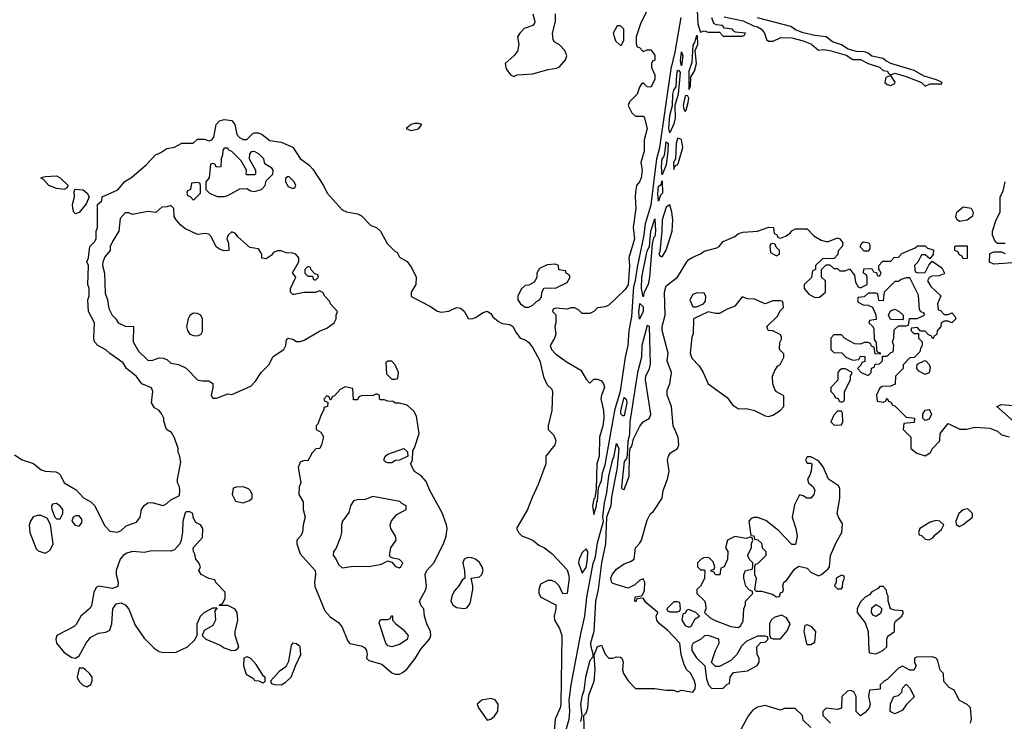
# Model space of a CAD drawing. Header units: inches. Extents: x 2701323 to 2964515, y 494916 to 722124.
# Tile 89 of 256: x 2721797 to 2726965, y 685919 to 689600. Entities that reach past the tile are written whole.
import ezdxf

# ---------------------------------------------------------------- set-up
doc = ezdxf.new("R2010")
doc.units = ezdxf.units.IN
doc.header["$MEASUREMENT"] = 0
doc.layers.add('C7628', color=7, linetype='Continuous')

msp = doc.modelspace()

# ---------------------------------------------------------------- linework, layer by layer
at = {"layer": 'C7628', "color": 2}
for points, elevation in [([(2725110, 689686), (2725056.9, 689583.1), (2725032, 689510), (2725032.7, 689472.7), (2725038, 689458), (2725050, 689454), (2725070, 689434), (2725090, 689442), (2725110, 689442), (2725130, 689414), (2725131.6, 689388.4), (2725118, 689382), (2725114, 689370), (2725114, 689350), (2725130.8, 689310.8), (2725130, 689286), (2725110, 689246), (2725090, 689248), (2725070, 689268), (2725059.6, 689260.4), (2725050, 689246), (2725038, 689210), (2724998, 689170), (2724991.3, 689150), (2725010, 689112), (2725030, 689094), (2725070, 689094), (2725074, 689090), (2725090.4, 689030), (2725075.5, 688970), (2725074.9, 688910), (2725058, 688850), (2725064, 688810), (2725059.1, 688770), (2725050, 688749.2), (2725034, 688730), (2725030.4, 688710), (2725027.3, 688672.7), (2725030.3, 688610), (2725016.5, 688510), (2725023.7, 688450), (2724994.4, 688350), (2724997.6, 688310), (2724990.5, 688209.5), (2724974.9, 688185.1), (2724890, 688102), (2724870, 688093.2), (2724830, 688088), (2724810.9, 688069.1), (2724790, 688058), (2724750, 688058), (2724730, 688078), (2724708.4, 688088.4), (2724690, 688088.7), (2724670, 688082), (2724610, 688086), (2724598, 688082), (2724594, 688070), (2724612, 688052), (2724612, 688010), (2724606, 687990), (2724610.8, 687950), (2724604.7, 687930), (2724580.7, 687890), (2724587.7, 687870), (2724610, 687847.7), (2724670, 687802.8), (2724742, 687762), (2724770, 687714), (2724790, 687694), (2724810, 687714), (2724830, 687714), (2724850, 687704.7), (2724861, 687690), (2724866.8, 687670), (2724850.4, 687630), (2724848.1, 687611.9), (2724862, 687550), (2724863.1, 687510), (2724858.4, 687470), (2724839.5, 687410), (2724838, 687310), (2724826.7, 687270), (2724822, 687138), (2724818, 687102), (2724814, 687086), (2724810, 687086), (2724803, 687050), (2724810, 687004.7), (2724824, 687050), (2724826, 687074), (2724830, 687074), (2724835.5, 687144.5), (2724850, 687182), (2724856.6, 687223.4), (2724870, 687264.7), (2724922.3, 687557.7), (2724950, 687650.8), (2724977.4, 687830), (2724990.7, 687890), (2724996.3, 687970), (2725010, 688042), (2725020.4, 688199.6), (2725030, 688231.3), (2725039, 688301), (2725075, 688470), (2725082.5, 688530), (2725111.1, 688628.9), (2725141.3, 688870), (2725156.8, 688930), (2725217.4, 689342.6), (2725238.3, 689430), (2725268.2, 689611.8)], 6), ([(2724491, 689630), (2724501, 689590), (2724498.8, 689581.2), (2724490.7, 689569.3), (2724445.5, 689554.5), (2724422.8, 689530), (2724410.7, 689510), (2724416.3, 689470), (2724410, 689435.3), (2724390.4, 689409.6), (2724346, 689370), (2724350, 689342), (2724374, 689310), (2724390, 689302), (2724408.7, 689311.3), (2724490, 689316.3), (2724570, 689338.8), (2724614.6, 689345.4), (2724630, 689352), (2724662, 689390), (2724668.7, 689410), (2724658, 689438), (2724630, 689468), (2724603.1, 689483.1), (2724596.4, 689496.4), (2724594, 689530), (2724609, 689590), (2724609, 689630)], 6), ([(2725352.6, 689650), (2725356.8, 689576.8), (2725370, 689534), (2725390, 689542), (2725410, 689534), (2725470, 689534), (2725490, 689514), (2725590, 689514), (2725602, 689518), (2725606, 689530), (2725554.6, 689534.6), (2725542, 689542), (2725538, 689550), (2725496.4, 689556.4), (2725486, 689570), (2725453.2, 689573.2), (2725440.2, 689580.2), (2725429.2, 689610)], 6), ([(2725494.2, 689614.2), (2725594.7, 689594.7), (2725648.1, 689568.1), (2725670, 689562), (2725690.8, 689550), (2725706, 689530), (2725716.9, 689496.9), (2725727.5, 689487.5), (2725752.7, 689487.3), (2725792.7, 689507.3), (2725850, 689504.4), (2725910, 689488.9), (2725952.4, 689472.4), (2725990, 689440.7), (2726016.2, 689443.8), (2726050, 689438.7), (2726134.3, 689414.3), (2726170, 689390.4), (2726210.4, 689390.4), (2726250, 689370.5), (2726310.3, 689350.3), (2726330, 689333), (2726351.3, 689330), (2726358, 689318), (2726370, 689311.3), (2726390, 689318.8), (2726450, 689302), (2726530.5, 689270.5), (2726550, 689251.3), (2726576.6, 689263.4), (2726636.5, 689263.5), (2726639, 689270), (2726610, 689283.7), (2726544, 689304), (2726492.7, 689332.7), (2726369.6, 689369.6), (2726343.8, 689383.8), (2726330, 689397), (2726270, 689409.5), (2726250, 689425.1), (2726231.4, 689431.4), (2726190, 689433.3), (2726145.7, 689445.7), (2726110, 689467.6), (2726063.9, 689483.9), (2726030, 689509.5), (2725970, 689516.9), (2725910, 689531.2), (2725870, 689546), (2725843.8, 689563.8), (2725669.7, 689609.7)], 6), ([(2721770, 687317.3), (2721810, 687290.7), (2721870, 687271), (2721910, 687238.8), (2721930, 687230.8), (2721987.5, 687227.5), (2722000.7, 687220.7), (2722010.5, 687210.5), (2722030.8, 687170), (2722093.8, 687133.8), (2722132.5, 687092.5), (2722170.4, 687070.4), (2722190, 687051), (2722244.1, 686944.1), (2722270, 686916), (2722310, 686911), (2722330, 686921), (2722355.5, 686944.5), (2722410, 686964.7), (2722429.1, 686990.9), (2722437.2, 687030), (2722450, 687051.3), (2722470, 687066), (2722490, 687066.8), (2722550, 687052), (2722570, 687062), (2722590, 687082), (2722635.3, 687104.7), (2722638, 687130), (2722635.3, 687150), (2722626, 687170), (2722626, 687190), (2722642, 687278), (2722636, 687316), (2722629, 687330), (2722628.7, 687350), (2722610, 687406), (2722594.6, 687434.6), (2722568, 687450), (2722554, 687494), (2722553.2, 687510), (2722544, 687530), (2722529.3, 687549.3), (2722504.1, 687564.1), (2722489.4, 687589.4), (2722495.3, 687650), (2722488.9, 687668.9), (2722438, 687690), (2722410, 687728), (2722358, 687770), (2722340.4, 687800.4), (2722270, 687848.7), (2722250, 687868.7), (2722208, 687890), (2722189.4, 687909.4), (2722186, 687930), (2722189, 688010), (2722158, 688070), (2722155.3, 688130), (2722162, 688150), (2722162, 688190), (2722155.3, 688210), (2722158, 688310), (2722148.7, 688330), (2722158, 688350), (2722166, 688410), (2722190, 688434), (2722198, 688450), (2722198, 688490), (2722206, 688510), (2722206, 688630), (2722228, 688650), (2722229.3, 688670.7), (2722312.5, 688707.5), (2722349.5, 688750.5), (2722385.6, 688774.4), (2722461.2, 688838.8), (2722509.4, 688890.6), (2722537.5, 688902.5), (2722570, 688924.7), (2722610, 688932), (2722648.4, 688951.6), (2722707.3, 688952.7), (2722730, 688974), (2722767.3, 688972.7), (2722790, 688964.7), (2722806, 688970), (2722816.4, 688983.6), (2722828, 689050), (2722846, 689070), (2722870, 689076), (2722910.5, 689070.5), (2722926, 689050), (2722936.9, 688996.9), (2722950, 688982), (2722970, 688972), (2722990, 688972), (2723019, 689001), (2723030, 689006), (2723050, 689006), (2723070, 688998), (2723110, 688966), (2723170, 688958), (2723230, 688930.8), (2723270, 688871), (2723317.1, 688837.1), (2723335.2, 688815.2), (2723392, 688730), (2723411.3, 688690), (2723490, 688602), (2723512.7, 688592.7), (2723570, 688581), (2723590.7, 688570.7), (2723641, 688521), (2723670.6, 688510.6), (2723691.3, 688490), (2723726.4, 688426.4), (2723765.4, 688385.4), (2723778, 688378), (2723790, 688354), (2723831.1, 688331.1), (2723856, 688296), (2723878, 688250), (2723876, 688210), (2723852, 688170), (2723852, 688150), (2723862, 688142), (2723950, 688098), (2723990, 688071.3), (2724010, 688066), (2724050, 688071.3), (2724090, 688090.8), (2724110, 688086), (2724130.7, 688070.7), (2724151.6, 688031.6), (2724170, 688031.3), (2724190, 688038), (2724230, 688064.7), (2724250, 688070.8), (2724270, 688058), (2724280.7, 688040.7), (2724310, 688016), (2724330, 688006), (2724370, 688001), (2724384.7, 687990), (2724400.5, 687960.5), (2724424.7, 687930), (2724450, 687921), (2724470, 687906.8), (2724490, 687878.8), (2724526.8, 687810), (2724547.3, 687727.3), (2724565.2, 687685.2), (2724590, 687662), (2724593.4, 687650), (2724590.7, 687549.3), (2724570.8, 687470), (2724571, 687451), (2724599.8, 687419.8), (2724610.6, 687390), (2724606, 687370), (2724558, 687310), (2724558, 687270), (2724518.8, 687161.2), (2724486.2, 687093.8), (2724462.8, 687030), (2724404.7, 686930), (2724414.8, 686910), (2724432.7, 686892.7), (2724490.3, 686870.3), (2724522.6, 686842.6), (2724551, 686830), (2724590, 686798.8), (2724670, 686714.8), (2724678, 686690), (2724680.5, 686670), (2724670, 686589.2), (2724648.7, 686588.7), (2724628, 686630), (2724608.9, 686648.9), (2724590, 686658), (2724570, 686658), (2724530, 686638), (2724522, 686610), (2724522, 686590), (2724532, 686570), (2724611, 686531), (2724611.3, 686510), (2724602, 686470), (2724604.7, 686450), (2724630, 686406), (2724642.4, 686370), (2724637, 686010), (2724633.7, 685990), (2724607.4, 685930), (2724601.7, 685870)], 2), ([(2726970, 688426), (2726930, 688426), (2726916.4, 688436.4), (2726903.7, 688470), (2726903.7, 688490), (2726922.7, 688550), (2726944, 688590), (2726943.7, 688670), (2726959.5, 688700.5), (2726969.6, 688750)], 2), ([(2724762, 685842), (2724758, 685950), (2724770, 685962), (2724779.3, 685990), (2724784.1, 686055.9), (2724812.3, 686130), (2724817, 686190), (2724812.9, 686267.1), (2724830, 686312), (2724850, 686318), (2724870, 686272), (2724890, 686251.3), (2724910, 686251.3), (2724930, 686258), (2724950, 686256), (2724958, 686250), (2724964.7, 686230), (2724961, 686190), (2724966, 686170), (2724990, 686132), (2725030, 686092), (2725130, 686091), (2725190, 686082), (2725230, 686082), (2725250, 686074), (2725270, 686082), (2725330, 686072), (2725342, 686090), (2725344, 686110), (2725339, 686130), (2725319, 686170), (2725299, 686190), (2725284, 686216), (2725269.2, 686270), (2725262, 686330), (2725197.2, 686397.2), (2725155.3, 686430), (2725142, 686450), (2725138, 686470), (2725146, 686490), (2725083.1, 686543.1), (2725070, 686566), (2725038, 686562), (2725030, 686546), (2725026, 686550), (2725027.3, 686572.7), (2725062, 686578), (2725076.4, 686603.6), (2725078, 686650), (2725070, 686666), (2725050, 686658), (2725025.4, 686634.6), (2724990, 686618), (2724910, 686642.7), (2724903.7, 686650), (2724900.7, 686670), (2724908.6, 686691.4), (2724930, 686718), (2724970, 686744.9), (2725003.2, 686756.8), (2725022, 686770), (2725028.7, 686830), (2725050, 686851.3), (2725061.2, 686870), (2725090, 686974), (2725108.7, 687010), (2725122, 687018), (2725168.7, 687090), (2725174, 687130), (2725197.2, 687190), (2725206, 687230), (2725198, 687290), (2725202.7, 687310), (2725212.5, 687327.5), (2725249.3, 687350.7), (2725257.2, 687370), (2725253.2, 687410), (2725227, 687470), (2725219, 687570), (2725195.3, 687630), (2725196.4, 687656.4), (2725208.7, 687690), (2725218, 687750), (2725195.3, 687810), (2725201.2, 687850), (2725169.6, 687970), (2725169.6, 687990), (2725185.2, 688050), (2725180.9, 688170), (2725190, 688204.7), (2725249, 688250), (2725299.3, 688330), (2725310, 688342.8), (2725330, 688354.8), (2725370, 688371), (2725390, 688386), (2725456.5, 688403.5), (2725469.3, 688410.7), (2725490, 688436), (2725550, 688462), (2725570, 688478), (2725594.6, 688485.4), (2725670, 688491.3), (2725730, 688511), (2725754, 688510), (2725758, 688478), (2725770, 688474), (2725778, 688458), (2725790, 688454), (2725816.4, 688463.6), (2725840.4, 688479.6), (2725850, 688492), (2725870, 688502), (2725930, 688502), (2725965.4, 688465.4), (2726003.5, 688443.5), (2726030, 688436), (2726043.1, 688436.9), (2726090, 688456), (2726102, 688450), (2726118, 688430), (2726114, 688410), (2726092.7, 688387.3), (2726091.6, 688368.4), (2726072.7, 688347.3), (2726010, 688346), (2725974, 688310), (2725974, 688290), (2725958, 688282), (2725952.7, 688247.3), (2725914, 688210), (2725914, 688190), (2725939.6, 688159.6), (2725970, 688142), (2725995.3, 688144.7), (2726026, 688170), (2726026, 688230), (2726006, 688250), (2726006, 688290), (2726030, 688314), (2726050, 688314), (2726070, 688294), (2726090, 688294), (2726102, 688282), (2726130, 688282), (2726152.7, 688292.7), (2726179.6, 688259.6), (2726183.6, 688223.6), (2726198, 688198), (2726210, 688194), (2726246, 688210), (2726246, 688250), (2726242, 688262), (2726226, 688270), (2726227.3, 688292.7), (2726270, 688294), (2726278, 688278), (2726294, 688274), (2726298, 688258), (2726310, 688254), (2726318, 688270), (2726310, 688286), (2726306, 688286), (2726306, 688310), (2726327.3, 688332.7), (2726370, 688334), (2726387.3, 688352.7), (2726410, 688354), (2726427.3, 688372.7), (2726496.4, 688403.6), (2726510, 688414), (2726550, 688414), (2726562, 688402), (2726592.7, 688392.7), (2726591.6, 688368.4), (2726574, 688346), (2726550, 688366), (2726530, 688366), (2726511.6, 688328.4), (2726494, 688310), (2726498, 688278), (2726512.7, 688272.7), (2726550, 688274), (2726568.4, 688311.6), (2726586, 688334), (2726638, 688298), (2726652, 688270), (2726650, 688266), (2726623.6, 688256.4), (2726584.7, 688255.3), (2726571.6, 688248.4), (2726562, 688230), (2726579.6, 688199.6), (2726632, 688152), (2726614, 688110), (2726618, 688078), (2726630, 688074), (2726650, 688054), (2726670, 688054), (2726690, 688062), (2726705.4, 688045.4), (2726710.6, 688030), (2726690, 688009.2), (2726670, 688018), (2726650, 688018), (2726634, 688010), (2726632, 687990), (2726612.7, 687967.3), (2726611.6, 687948.4), (2726598, 687942), (2726590, 687926), (2726582, 687942), (2726567.3, 687947.3), (2726550, 687966), (2726526, 687966), (2726510, 687986), (2726478, 687982), (2726474, 687970), (2726490, 687954), (2726514, 687954), (2726514, 687930), (2726534, 687910), (2726534, 687890), (2726524.7, 687875.3), (2726522, 687858), (2726492.7, 687827.3), (2726470, 687826), (2726434, 687790), (2726434, 687770), (2726394, 687730), (2726392.7, 687687.3), (2726370, 687678), (2726323.6, 687676.4), (2726310, 687666), (2726294, 687630), (2726298, 687598), (2726330, 687594), (2726342, 687598), (2726350, 687614), (2726358, 687598), (2726370, 687594), (2726378, 687578), (2726390, 687574), (2726450, 687514), (2726494, 687510), (2726492.7, 687487.3), (2726438, 687482), (2726434, 687450), (2726474, 687410), (2726474, 687350), (2726506.8, 687326.8), (2726550, 687311.3), (2726578, 687330), (2726588.9, 687351.1), (2726626, 687390), (2726628.7, 687430), (2726670, 687482), (2726731.6, 687451.6), (2726768.4, 687451.6), (2726810, 687462), (2726890, 687458), (2726930, 687442), (2726950, 687422), (2726990, 687411.3)], 2), ([(2727010, 688325.2), (2726910, 688318), (2726888, 688328), (2726890, 688374), (2726910, 688382), (2726950, 688382), (2726970, 688374)], 2), ([(2727030, 687478), (2726926, 687570), (2726950, 687582), (2727010, 687576)], 2), ([(2724664, 685870), (2724681.7, 685930), (2724685.4, 685970), (2724681.3, 686030), (2724692.4, 686110), (2724739.8, 686370), (2724762.7, 686470), (2724774, 686570), (2724807.7, 686747.7), (2724818.6, 686781.4), (2724830, 686854.8), (2724860.9, 686970), (2724857, 686990), (2724865.8, 687065.8), (2724879.6, 687120.4), (2724890, 687206), (2724910, 687294.8), (2724916.3, 687303.7), (2724930, 687376), (2724941.6, 687350), (2724932.4, 687250), (2724903.6, 687096.4), (2724899.7, 687050), (2724877.4, 686990), (2724872.7, 686850), (2724850.3, 686750), (2724833.1, 686610), (2724820.2, 686550), (2724810.4, 686389.6), (2724794, 686330), (2724794.8, 686310), (2724805.4, 686274.6), (2724804.7, 686255.3), (2724790, 686238), (2724767.2, 686150), (2724758.8, 686081.2), (2724747.2, 686050), (2724740.4, 686010), (2724747.7, 685950), (2724741.4, 685918.6)], 2), ([(2726788, 685910), (2726793.2, 685930), (2726788, 685990), (2726770, 686008), (2726730, 686028), (2726702, 686082), (2726676.4, 686096.4), (2726647.3, 686127.3), (2726646, 686170), (2726628.4, 686188.4), (2726616.4, 686236.4), (2726608.4, 686248.4), (2726590, 686258), (2726503.6, 686256.4), (2726494, 686250), (2726494, 686230), (2726502, 686210), (2726490, 686188), (2726468.4, 686188.4), (2726430, 686208), (2726410, 686198), (2726350, 686138), (2726334, 686130), (2726314, 686110), (2726312.7, 686087.3), (2726258, 686082), (2726252, 686050), (2726261, 686010), (2726256, 685990), (2726234.4, 685965.6), (2726210, 685948), (2726188, 685970), (2726188, 686050), (2726174.6, 686074.6), (2726160.4, 686080.4), (2726142, 686078), (2726112, 686050), (2726110, 685988), (2726090, 685982), (2726030, 685988), (2726012, 685970), (2726012, 685950), (2726052, 685910)], 2), ([(2725950, 685886), (2725910, 685926), (2725906, 685950), (2725867.3, 685987.3), (2725810, 685986), (2725790, 685978), (2725710, 686002), (2725670, 685994), (2725643.5, 685976.5), (2725622, 685950), (2725576, 685864)], 2)]:
    msp.add_lwpolyline(points, dxfattribs=dict(at, elevation=elevation))
for points, elevation in [([(2724950, 689568), (2724932.7, 689567.3), (2724912, 689530), (2724924.7, 689490), (2724950, 689464.7), (2724958, 689470), (2724967.3, 689492.7), (2724968, 689550)], 6), ([(2725355.3, 689515.3), (2725350, 689515.3), (2725339.8, 689480.2), (2725330, 689466), (2725324.4, 689375.6), (2725309.1, 689330), (2725310, 689234), (2725318, 689250), (2725320.4, 689299.6), (2725339, 689330), (2725348.7, 689370), (2725342, 689438), (2725357.2, 689470)], 6), ([(2725270, 689358), (2725264.9, 689384.9), (2725270, 689431.3), (2725277.1, 689410)], 2), ([(2725210, 689006), (2725203.5, 689030), (2725210, 689098), (2725223.1, 689150), (2725225.8, 689210), (2725230, 689230.6), (2725242.4, 689250), (2725245.8, 689310), (2725250, 689334), (2725254.8, 689334.8), (2725263.6, 689323.6), (2725253.5, 689210), (2725236.1, 689150), (2725236.7, 689083.3), (2725230, 689053.2)], 2), ([(2726370, 689308), (2726344, 689296), (2726338.8, 689270), (2726350, 689260.7), (2726370, 689254.8), (2726390, 689266), (2726392.1, 689272.1)], 6), ([(2725302, 689202), (2725290, 689201.2), (2725279.5, 689150), (2725283, 689130), (2725290, 689118.8), (2725295.3, 689124.7), (2725305.6, 689165.6), (2725308.9, 689188.9)], 6), ([(2723890, 689056), (2723870, 689055.1), (2723852, 689050), (2723826, 689030), (2723850, 689018), (2723890, 689026.8), (2723908, 689050)], 6), ([(2725170, 688786), (2725166.3, 688826.3), (2725169.8, 688869.8), (2725178.6, 688881.4), (2725182.6, 688897.4), (2725190, 688958.8), (2725201, 688950), (2725199.5, 688910), (2725190, 688838)], 2), ([(2725250, 688977), (2725242.4, 688950), (2725238.8, 688870), (2725229.1, 688850), (2725230, 688814), (2725234, 688826), (2725243.1, 688836.9), (2725250, 688838), (2725255.1, 688850), (2725278.4, 688930), (2725271.2, 688971.2), (2725256.6, 688976.6)], 6), ([(2722890, 688926), (2722870, 688926), (2722863.6, 688916.4), (2722862, 688890), (2722854, 688870), (2722852.7, 688827.3), (2722830, 688826), (2722822, 688842), (2722810, 688846), (2722798, 688842), (2722792, 688770), (2722774, 688750), (2722774, 688710), (2722794, 688690), (2722832.7, 688672.7), (2722870, 688672), (2722890, 688678), (2722952.7, 688712.7), (2722990, 688714), (2723010, 688702), (2723030, 688698), (2723066, 688710), (2723086, 688730), (2723090, 688754), (2723126, 688790), (2723128, 688810), (2723120.4, 688820.4), (2723084, 688844), (2723078, 688870), (2723054.6, 688894.6), (2723030, 688908), (2723012.7, 688907.3), (2723003.6, 688896.4), (2723002, 688870), (2723034, 688810), (2723034, 688790), (2723030, 688786), (2722990, 688786), (2722986, 688790), (2722988, 688810), (2722960.4, 688860.4), (2722910, 688908), (2722895.3, 688915.3)], 2), ([(2722030, 688709), (2721990, 688714), (2721949.5, 688729.5), (2721922, 688762), (2721910, 688768.7), (2721910, 688772), (2721930, 688778), (2721990, 688781), (2722010, 688771), (2722051.3, 688730), (2722043.6, 688716.4)], 2), ([(2723210, 688778), (2723203.6, 688776.4), (2723192.7, 688767.3), (2723192, 688750), (2723205.4, 688725.4), (2723230, 688714), (2723242, 688718), (2723246, 688730), (2723238, 688750)], 2), ([(2725150, 688648.7), (2725145.8, 688685.8), (2725150, 688726.8), (2725163.7, 688736.3), (2725170, 688754), (2725170.2, 688690), (2725161.1, 688678.9)], 2), ([(2722090, 688582), (2722082, 688590), (2722075.3, 688610), (2722074, 688630), (2722084, 688670), (2722083.1, 688696.9), (2722086, 688710), (2722089, 688711), (2722130, 688706.8), (2722151, 688690), (2722161, 688670), (2722145.4, 688634.6), (2722110, 688588)], 2), ([(2722730, 688746), (2722698, 688742), (2722694, 688710), (2722678, 688702), (2722674, 688690), (2722678, 688678), (2722692.7, 688672.7), (2722710, 688654), (2722746, 688690), (2722746, 688730), (2722742, 688742)], 2), ([(2722590, 688626), (2722570, 688618), (2722543.6, 688616.4), (2722511.1, 688588.9), (2722470, 688594), (2722390, 688578), (2722370, 688586), (2722350, 688586), (2722323.6, 688556.4), (2722318, 688490), (2722283.6, 688436.4), (2722272, 688410), (2722271.3, 688390), (2722243.6, 688356.4), (2722232.7, 688327.3), (2722232, 688310), (2722242, 688270), (2722245.4, 688165.4), (2722258, 688130), (2722265.4, 688085.4), (2722282, 688050), (2722302, 688030), (2722314, 688010), (2722350, 687992), (2722394, 687990), (2722392, 687910), (2722421, 687861), (2722470, 687814), (2722490, 687812), (2722530, 687826), (2722550, 687824.7), (2722570, 687818), (2722590, 687798), (2722630, 687791.3), (2722670, 687772), (2722731.1, 687711.1), (2722754.6, 687705.4), (2722790, 687704.7), (2722810, 687692), (2722811, 687669), (2722802, 687630), (2722810, 687614), (2722830, 687614), (2722850, 687622), (2722890, 687638), (2722910, 687634), (2723010, 687678), (2723035.5, 687704.5), (2723064, 687750), (2723104, 687790), (2723126.8, 687833.2), (2723184, 687870), (2723194, 687890), (2723198, 687922), (2723206, 687930), (2723230, 687924.7), (2723250, 687911.3), (2723270, 687911.3), (2723290, 687918), (2723370, 687966.8), (2723410, 687981), (2723448, 688010), (2723458, 688030), (2723458, 688050), (2723466, 688070), (2723429, 688109), (2723423.1, 688123.1), (2723398, 688150), (2723388.4, 688168.4), (2723370, 688178), (2723350, 688168), (2723290, 688168.7), (2723238, 688158), (2723230, 688158), (2723218, 688170), (2723218, 688190), (2723246, 688250), (2723228.4, 688271.6), (2723262, 688330), (2723262, 688350), (2723246, 688370), (2723230, 688375.3), (2723196.4, 688376.4), (2723170, 688388), (2723150, 688388), (2723130, 688378), (2723116.9, 688363.1), (2723090, 688346), (2723068.4, 688348.4), (2723068, 688370), (2723050, 688398), (2723004.7, 688404.7), (2722941.2, 688461.2), (2722930, 688478), (2722910, 688488), (2722892, 688470), (2722884.7, 688450), (2722892.7, 688427.3), (2722894, 688390), (2722870, 688388), (2722850, 688395.3), (2722829.1, 688409.1), (2722802, 688462), (2722790, 688475.3), (2722770, 688479), (2722730, 688474), (2722664.7, 688504.7), (2722642, 688522), (2722618, 688550), (2722608.4, 688568.4), (2722606, 688610)], 2), ([(2725210, 688628.7), (2725190, 688617.2), (2725168.6, 688550), (2725168.4, 688490), (2725157.1, 688382.9), (2725151.3, 688370), (2725159.6, 688359.6), (2725170, 688356), (2725190, 688391.3), (2725222, 688490), (2725224.5, 688550), (2725220.9, 688590)], 6), ([(2726730, 688542), (2726718, 688550), (2726710, 688566), (2726715.3, 688590), (2726750, 688618), (2726791.3, 688611.3), (2726802, 688590), (2726798, 688570), (2726770, 688548)], 2), ([(2725070, 688146), (2725060.4, 688190), (2725063.4, 688250), (2725090, 688386.8), (2725102.4, 688410), (2725110, 688491.3), (2725130, 688556), (2725133.5, 688490), (2725130, 688462), (2725124, 688456), (2725116.5, 688423.5), (2725103.2, 688250), (2725095.5, 688210), (2725075.3, 688170)], 2), ([(2725750, 688426), (2725738, 688422), (2725734, 688410), (2725738, 688378), (2725770, 688362), (2725786, 688370), (2725786, 688390), (2725767.3, 688407.3), (2725762, 688422)], 2), ([(2726230, 688386), (2726208.4, 688408.4), (2726218, 688430), (2726225.2, 688434.8), (2726254, 688430), (2726259.6, 688419.6), (2726259.6, 688400.4), (2726250, 688386)], 2), ([(2726750, 688346), (2726742, 688362), (2726730, 688366), (2726722, 688382), (2726706, 688390), (2726706, 688410), (2726710, 688414), (2726770, 688414), (2726770, 688348)], 2), ([(2723310, 688306), (2723294, 688290), (2723294, 688270), (2723310, 688254), (2723334, 688254), (2723338, 688238), (2723350, 688234), (2723366, 688250), (2723362, 688262), (2723346, 688266), (2723327.3, 688287.3), (2723322, 688302)], 2), ([(2724610, 688318), (2724565.4, 688314.6), (2724525.4, 688294.6), (2724512, 688270), (2724511.6, 688248.4), (2724496.9, 688223.1), (2724470, 688208), (2724450, 688206), (2724430, 688186), (2724412, 688150), (2724412, 688130), (2724426, 688110), (2724450, 688091.3), (2724470, 688091.3), (2724490, 688102), (2724510, 688122), (2724526, 688130), (2724536.4, 688143.6), (2724538, 688170), (2724550, 688194), (2724610, 688192), (2724670, 688222), (2724686, 688250), (2724682, 688262), (2724666, 688270), (2724662, 688282), (2724627.3, 688287.3), (2724626, 688310)], 6), ([(2726470, 688246), (2726450, 688246), (2726423.6, 688236.4), (2726410, 688226), (2726390, 688226), (2726334, 688170), (2726330, 688126), (2726307.3, 688127.3), (2726302, 688162), (2726290, 688166), (2726250, 688166), (2726230, 688146), (2726198, 688142), (2726194, 688130), (2726198, 688118), (2726223.6, 688103.6), (2726250, 688102), (2726272.7, 688092.7), (2726291.6, 688051.6), (2726292.7, 688027.3), (2726258, 688022), (2726254, 688010), (2726272.7, 687992.7), (2726279.6, 687979.6), (2726282, 687922), (2726292.7, 687907.3), (2726294, 687870), (2726298, 687858), (2726312.7, 687852.7), (2726314, 687846), (2726287.3, 687847.3), (2726282, 687882), (2726267.3, 687887.3), (2726262, 687902), (2726250, 687906), (2726230, 687906), (2726210, 687898), (2726180.4, 687900.4), (2726128.4, 687928.4), (2726110, 687946), (2726070, 687946), (2726054, 687930), (2726054, 687870), (2726070, 687854), (2726111.6, 687851.6), (2726134, 687830), (2726170, 687814), (2726202, 687818), (2726210, 687834), (2726232.7, 687832.7), (2726232.7, 687807.3), (2726218, 687802), (2726212.7, 687787.3), (2726194, 687770), (2726214, 687750), (2726250, 687734), (2726266, 687750), (2726267.3, 687772.7), (2726282, 687778), (2726287.3, 687792.7), (2726310, 687794), (2726326, 687810), (2726326, 687834), (2726350, 687834), (2726370, 687854), (2726382, 687858), (2726386, 687890), (2726378, 687910), (2726386, 687930), (2726387.3, 687972.7), (2726410, 687994), (2726450, 687994), (2726462, 687998), (2726468, 688032), (2726507.3, 688032.7), (2726546, 688050), (2726542, 688062), (2726527.3, 688067.3), (2726520.4, 688080.4), (2726514.6, 688154.6)], 2), ([(2725352.7, 688167.3), (2725330, 688158), (2725314, 688130), (2725330, 688094), (2725350, 688094), (2725370, 688102), (2725386, 688110), (2725396.4, 688123.6), (2725398, 688150), (2725390, 688166)], 2), ([(2725590, 688146), (2725550, 688098), (2725510, 688082), (2725470, 688058), (2725450, 688058), (2725410, 688068), (2725334, 688030), (2725332.7, 687952.7), (2725324.7, 687935.3), (2725316, 687850), (2725324.5, 687824.5), (2725363.5, 687783.5), (2725384.7, 687750), (2725411, 687690), (2725510, 687618.8), (2725539.1, 687579.1), (2725570, 687558), (2725610, 687561), (2725654, 687550), (2725710, 687521), (2725730, 687518), (2725750, 687524.7), (2725788, 687550), (2725808.4, 687571.6), (2725807.3, 687627.3), (2725770, 687648), (2725760.2, 687660.2), (2725749.4, 687689.4), (2725749, 687730), (2725760.2, 687759.8), (2725776.4, 687783.6), (2725788.4, 687791.6), (2725808, 687830), (2725807.3, 687847.3), (2725786, 687870), (2725787.3, 687907.3), (2725796.4, 687923.6), (2725796.4, 687936.4), (2725788.4, 687948.4), (2725750, 687968), (2725726, 687970), (2725718, 687990), (2725774.6, 688045.4), (2725790, 688074), (2725806, 688090), (2725802, 688122), (2725790, 688126), (2725750, 688126), (2725710, 688108.7), (2725654.6, 688134.6), (2725616.4, 688136.4)], 2), ([(2725050, 688028.7), (2725046.3, 688066.3), (2725052, 688112), (2725070, 688094), (2725070.2, 688070)], 2), ([(2726430, 688026), (2726367.3, 688027.3), (2726358, 688050), (2726367.3, 688072.7), (2726390, 688082), (2726414, 688070), (2726434, 688050), (2726434, 688030)], 2), ([(2722710, 688061.2), (2722690, 688048.7), (2722680.7, 688030), (2722673.4, 687990), (2722677.3, 687970), (2722690, 687951), (2722710, 687942.8), (2722730, 687941), (2722749.1, 687950.9), (2722756, 687964), (2722757.2, 688030), (2722748, 688050), (2722730, 688059)], 6), ([(2725090, 687996), (2725062.3, 687890), (2725060.2, 687830), (2725039, 687750), (2724998.9, 687490), (2724997.1, 687422.9), (2724988.9, 687388.9), (2724984.9, 687315.1), (2724981.4, 687298.6), (2724970, 687282), (2724956, 687150), (2724958, 687138), (2724970, 687136), (2724996.2, 687203.8), (2724998, 687322), (2725002, 687350), (2725010, 687362), (2725018.9, 687401.1), (2725051.9, 687468.1), (2725070, 687490.8), (2725102, 687510), (2725109, 687530), (2725081.6, 687710), (2725082.9, 687730), (2725102, 687770), (2725107.2, 687792.8), (2725102, 687990)], 6), ([(2723750, 687808), (2723730, 687808), (2723718, 687802), (2723722, 687742), (2723750, 687714), (2723770, 687714), (2723782, 687718), (2723786, 687750), (2723768, 687790)], 2), ([(2726130, 687768), (2726110, 687768), (2726099.6, 687760.4), (2726092, 687750), (2726091.6, 687708.4), (2726054, 687670), (2726054, 687650), (2726072.7, 687632.7), (2726078, 687618), (2726092.7, 687612.7), (2726098, 687598), (2726110, 687594), (2726122, 687598), (2726126, 687610), (2726126, 687650), (2726158, 687710), (2726158, 687730), (2726166, 687750)], 2), ([(2726550, 687738), (2726516.4, 687756.4), (2726506, 687770), (2726507.3, 687792.7), (2726548.4, 687811.6), (2726554, 687810), (2726571.6, 687791.6), (2726576, 687776), (2726570, 687748)], 2), ([(2723505.4, 687674.6), (2723479.6, 687660.4), (2723450, 687626), (2723438, 687622), (2723430, 687606), (2723426, 687606), (2723422, 687622), (2723410, 687626), (2723394, 687610), (2723398, 687598), (2723414, 687594), (2723412, 687570), (2723394, 687566), (2723394, 687554), (2723376.9, 687523.1), (2723362, 687478), (2723354, 687470), (2723354, 687450), (2723376.9, 687436.9), (2723391.1, 687411.1), (2723382, 687370), (2723372, 687350), (2723352, 687348), (2723331.6, 687328.4), (2723310, 687286), (2723290, 687288), (2723270, 687278), (2723258, 687250), (2723272, 687170), (2723264.7, 687150), (2723262, 687110), (2723284.7, 687070), (2723284.7, 687030), (2723296, 686990), (2723284.7, 686950), (2723281, 686910), (2723271.3, 686890), (2723251.3, 686870), (2723251, 686850), (2723270, 686798), (2723347.3, 686710), (2723350.4, 686690), (2723343.8, 686650), (2723346.2, 686626.2), (2723398.4, 686498.4), (2723427.2, 686467.2), (2723470, 686438), (2723490, 686413.4), (2723519.3, 686339.3), (2723530, 686327.3), (2723590, 686314.8), (2723606.8, 686306.8), (2723618, 686290), (2723621, 686270), (2723618, 686250), (2723630, 686238), (2723698.4, 686218.4), (2723750, 686173.4), (2723770, 686166.8), (2723790, 686167.3), (2723810, 686176.3), (2723830, 686194), (2723872, 686248), (2723902.5, 686297.5), (2723948.7, 686350), (2723955.3, 686370), (2723954, 686390), (2723933.2, 686430), (2723922, 686470), (2723918, 686510), (2723904.7, 686524.7), (2723895.3, 686550), (2723929.5, 686610.5), (2723932.7, 686630), (2723925.2, 686690), (2723934, 686710), (2723970, 686751), (2724020.9, 686850), (2724036, 686890), (2724040.9, 686930), (2724038, 686950), (2724013.8, 687013.8), (2723949.3, 687130), (2723930, 687178), (2723905.2, 687205.2), (2723868.7, 687230), (2723848, 687270), (2723858, 687290), (2723860.4, 687339.6), (2723870, 687354), (2723893.2, 687430), (2723879.3, 687519.3), (2723865.6, 687545.6), (2723830, 687578), (2723790, 687588), (2723770, 687588), (2723756.4, 687596.4), (2723730, 687598), (2723710, 687606), (2723690, 687606), (2723686, 687610), (2723686, 687630), (2723670, 687638), (2723652, 687628), (2723590, 687626), (2723578, 687622), (2723570, 687606), (2723550, 687606), (2723546, 687666)], 2), ([(2724970, 687522), (2724962.5, 687522.5), (2724952.3, 687532.3), (2724951.6, 687550), (2724970, 687618), (2724980.7, 687610), (2724984.2, 687590)], 2), ([(2726110, 687546), (2726090, 687546), (2726070, 687526), (2726054, 687490), (2726072.7, 687472.7), (2726110, 687474), (2726118, 687490), (2726116.4, 687536.4)], 2), ([(2726550, 687498), (2726538, 687510), (2726538, 687530), (2726549.2, 687550.8), (2726570, 687554.8), (2726574.8, 687550), (2726582.8, 687530), (2726570, 687505.2)], 2), ([(2723730, 687275.3), (2723718, 687278), (2723708.7, 687290), (2723715.3, 687310), (2723730, 687321), (2723814, 687350), (2723832.7, 687332.7), (2723834, 687310), (2723790, 687288.7), (2723770, 687288), (2723750, 687275.3)], 2), ([(2725950, 687306), (2725930, 687306), (2725922, 687290), (2725930, 687274), (2725950, 687274), (2725954, 687270), (2725952, 687232), (2725944.7, 687210), (2725931.3, 687190), (2725938, 687170), (2725962, 687150), (2725971, 687130), (2725966, 687110), (2725950, 687089.3), (2725929.4, 687089.4), (2725910, 687102), (2725890, 687108), (2725864.5, 687055.5), (2725851.3, 686990), (2725871.3, 686930), (2725878, 686890), (2725870, 686846), (2725850, 686846), (2725780.4, 686920.4), (2725712.9, 686972.9), (2725670, 686989), (2725651.1, 686988.9), (2725636.9, 686983.1), (2725624.7, 686970), (2725634, 686894), (2725650, 686892), (2725654, 686874), (2725671.6, 686871.6), (2725690, 686854), (2725694, 686830), (2725714, 686810), (2725714, 686790), (2725670, 686746), (2725658, 686742), (2725654, 686730), (2725654, 686690), (2725662, 686670), (2725654, 686610), (2725662, 686602), (2725690, 686602), (2725746.4, 686586.4), (2725770, 686572), (2725786, 686574), (2725790, 686594), (2725802, 686598), (2725806, 686610), (2725802, 686630), (2725808.7, 686650), (2725822, 686658), (2725863.1, 686716.9), (2725887.3, 686732.7), (2725930, 686722), (2725950, 686702), (2725990, 686682), (2726006, 686690), (2726040.4, 686719.6), (2726048, 686730), (2726053.2, 686790), (2726082.7, 686857.3), (2726113.2, 686910), (2726116, 686956), (2726095.3, 686990), (2726088.7, 687010), (2726101.2, 687090), (2726102, 687142), (2726095.3, 687155.3), (2726042, 687190), (2726013.6, 687253.6), (2725990, 687286)], 2), ([(2722970, 687148.7), (2722932.7, 687147.3), (2722918, 687142), (2722912, 687110), (2722930, 687074), (2722970, 687066), (2723003.1, 687076.9), (2723018, 687090), (2723018, 687110), (2723008.9, 687128.9), (2722998, 687138)], 2), ([(2723650, 687098.7), (2723610, 687083.6), (2723570, 687081.6), (2723550, 687075.1), (2723534, 687050), (2723524.5, 687015.5), (2723491, 686970), (2723486, 686950), (2723486, 686910), (2723478.8, 686881.2), (2723456, 686824), (2723444.7, 686810), (2723442, 686790), (2723455.3, 686775.3), (2723470, 686742), (2723490, 686724.7), (2723550, 686734), (2723630, 686730.7), (2723695.5, 686744.5), (2723730, 686762), (2723750, 686754), (2723770, 686732), (2723790, 686724.7), (2723798, 686730), (2723808, 686750), (2723790, 686768), (2723755.3, 686775.3), (2723742, 686782), (2723738, 686790), (2723745.2, 686830), (2723773.2, 686870), (2723769.2, 686890), (2723745.2, 686930), (2723742, 686950), (2723748.4, 686971.6), (2723776.4, 687003.6), (2723826, 687030), (2723826, 687050), (2723802, 687062), (2723792.7, 687072.7)], 6), ([(2721990, 687062), (2721970, 687058), (2721964.7, 687050), (2721966, 687030), (2721982, 686990), (2721990, 686982), (2722010, 686982), (2722024, 687010), (2722024, 687030), (2722010, 687048.7)], 2), ([(2721890, 686999.5), (2721868.4, 686991.6), (2721853, 686970), (2721847.5, 686947.5), (2721850.4, 686910), (2721883.4, 686823.4), (2721893.4, 686813.4), (2721930, 686801), (2721950, 686811), (2721958.9, 686821.1), (2721972.3, 686850), (2721959, 686950), (2721942.7, 686982.7), (2721910, 686999.3)], 2), ([(2722690, 687018), (2722670, 687018), (2722666.4, 687013.6), (2722654, 686970), (2722651.6, 686911.6), (2722644.7, 686870), (2722638, 686850), (2722610, 686819), (2722590, 686812.7), (2722490, 686814), (2722450, 686804), (2722390, 686809.4), (2722359, 686801), (2722340.7, 686790), (2722323.8, 686770), (2722304, 686710), (2722302.8, 686690), (2722313.4, 686650), (2722313, 686627), (2722284.5, 686615.5), (2722210, 686629), (2722198.8, 686621.2), (2722185.5, 686594.5), (2722173.4, 686526.6), (2722167.1, 686512.9), (2722118.8, 686470), (2722093, 686427), (2722082.5, 686417.5), (2721991.3, 686370), (2721986, 686350), (2721990.7, 686330), (2722030, 686280.7), (2722070, 686254), (2722090, 686251), (2722110, 686262), (2722147.5, 686332.5), (2722170, 686361), (2722210, 686381), (2722250, 686386.8), (2722270, 686398), (2722281.2, 686430), (2722286.6, 686510), (2722304.2, 686535.8), (2722330, 686540.5), (2722350.4, 686530.4), (2722370, 686506.8), (2722403.1, 686423.1), (2722450, 686356), (2722503.6, 686303.6), (2722530, 686285.5), (2722550, 686280.5), (2722618, 686282), (2722678, 686310), (2722714.6, 686345.4), (2722728, 686370), (2722729, 686431), (2722746, 686470), (2722766, 686490), (2722810, 686514), (2722834, 686514), (2722822, 686498), (2722824.7, 686450), (2722810, 686422), (2722764.7, 686395.3), (2722754, 686370), (2722774, 686350), (2722850, 686318), (2722870, 686304.7), (2722910, 686291.3), (2722930, 686292), (2722940.4, 686299.6), (2722948, 686310), (2722928, 686370), (2722928, 686390), (2722942, 686450), (2722938, 686490), (2722928.4, 686508.4), (2722890, 686526), (2722846, 686526), (2722846, 686530), (2722862, 686538), (2722876.4, 686563.6), (2722876.4, 686596.4), (2722827.3, 686647.3), (2722822, 686662), (2722790, 686668), (2722750, 686688.7), (2722738, 686710), (2722746, 686730), (2722738, 686750), (2722722, 686770), (2722716.4, 686796.4), (2722708.7, 686810), (2722708, 686830), (2722756.4, 686883.6), (2722758, 686930), (2722746, 686950), (2722722, 686962), (2722708, 686988), (2722706, 687010)], 2), ([(2722110, 686997.2), (2722090, 686997.2), (2722078, 686990), (2722071, 686970), (2722088.3, 686948.3), (2722110, 686942.8), (2722122, 686958), (2722125.2, 686970), (2722122, 686982)], 2), ([(2726770, 687033.2), (2726750, 687029), (2726726, 687010), (2726711.3, 686970), (2726712, 686952), (2726730, 686942), (2726750, 686951.3), (2726798, 686990), (2726798, 687010), (2726778, 687030)], 2), ([(2726607.1, 686972.9), (2726575.3, 686964.7), (2726522, 686930), (2726514, 686910), (2726518, 686898), (2726530, 686894), (2726550, 686874), (2726570, 686872), (2726590, 686882), (2726602, 686898), (2726634.6, 686925.4), (2726648, 686950), (2726626, 686970)], 2), ([(2725550, 686888.7), (2725512, 686870), (2725502, 686830), (2725514, 686810), (2725512, 686770), (2725494, 686730), (2725478, 686722), (2725471.6, 686688.4), (2725448.4, 686688.4), (2725442, 686702), (2725427.3, 686707.3), (2725427.3, 686712.7), (2725442, 686718), (2725446, 686730), (2725436.4, 686756.4), (2725416.4, 686776.4), (2725390, 686778), (2725374, 686770), (2725354, 686750), (2725354, 686730), (2725370, 686714), (2725390, 686714), (2725394, 686710), (2725391.6, 686668.4), (2725371.3, 686628.7), (2725352, 686610), (2725352, 686590), (2725391, 686551), (2725396, 686536), (2725398, 686510), (2725392, 686490), (2725421.4, 686461.4), (2725447.5, 686447.5), (2725530, 686416), (2725570, 686412), (2725580.4, 686419.6), (2725594.6, 686445.4), (2725598, 686510), (2725606, 686530), (2725606, 686550), (2725646, 686590), (2725642, 686602), (2725627.3, 686607.3), (2725608.4, 686628.4), (2725598, 686670), (2725598, 686690), (2725606, 686710), (2725642, 686718), (2725646, 686730), (2725646, 686750), (2725630, 686766), (2725618, 686790), (2725638, 686830), (2725638, 686850), (2725646, 686870), (2725642, 686882), (2725630, 686886), (2725610, 686878)], 2), ([(2724770, 686824), (2724750, 686805.2), (2724733, 686770), (2724730.5, 686750), (2724750, 686696), (2724770, 686726), (2724778, 686770), (2724779.3, 686810)], 6), ([(2724150, 686779), (2724130.8, 686769.2), (2724122.8, 686750), (2724132, 686708), (2724134, 686670), (2724119.6, 686660.4), (2724102, 686630), (2724077.3, 686602.7), (2724064.5, 686575.5), (2724060.7, 686550), (2724070.8, 686530), (2724090, 686516.3), (2724129.3, 686510.7), (2724144.7, 686515.3), (2724150, 686522), (2724162, 686538), (2724175.3, 686610), (2724175.3, 686630), (2724166, 686670), (2724210, 686678), (2724222, 686690), (2724229, 686710), (2724225.2, 686730), (2724210, 686753.2), (2724190, 686769.2), (2724170, 686777.2)], 2), ([(2726110, 686686), (2726082, 686670), (2726082, 686650), (2726074, 686630), (2726090, 686614), (2726110, 686614), (2726116.4, 686623.6), (2726118, 686650), (2726126, 686670), (2726122, 686682)], 2), ([(2726330, 686626), (2726310, 686626), (2726303.6, 686616.4), (2726270, 686598), (2726256.9, 686583.1), (2726234, 686570), (2726210, 686546), (2726192, 686510), (2726192, 686490), (2726235.3, 686435.3), (2726251.3, 686390), (2726254, 686290), (2726258, 686278), (2726290, 686274), (2726310, 686282), (2726330, 686292), (2726348, 686310), (2726348.7, 686350), (2726354.6, 686365.4), (2726388, 686390), (2726388.7, 686430), (2726394.6, 686445.4), (2726428, 686470), (2726435.3, 686490), (2726430, 686498), (2726390, 686502), (2726368, 686510), (2726355.3, 686550), (2726355.3, 686575.3), (2726348, 686590), (2726347.3, 686607.3)], 2), ([(2725250, 686546), (2725230, 686546), (2725194, 686510), (2725198, 686498), (2725210, 686494), (2725250, 686494), (2725262, 686498), (2725266, 686510), (2725262, 686542)], 2), ([(2726290, 686468.7), (2726276.4, 686476.4), (2726268.7, 686490), (2726270, 686514), (2726290, 686532), (2726310, 686522), (2726322, 686510), (2726315.3, 686484.7)], 2), ([(2725310, 686506), (2725298, 686502), (2725290, 686486), (2725278, 686482), (2725272, 686450), (2725290, 686422), (2725310, 686414), (2725322, 686418), (2725343.1, 686456.9), (2725366, 686470), (2725346, 686490)], 2), ([(2725795.3, 686475.3), (2725756.9, 686463.1), (2725742, 686450), (2725732, 686430), (2725732.7, 686372.7), (2725738, 686358), (2725752.7, 686352.7), (2725790, 686352), (2725825.6, 686394.4), (2725842, 686430), (2725822, 686462)], 2), ([(2723750, 686309.2), (2723730, 686315.3), (2723719, 686330), (2723684.7, 686435.3), (2723690, 686454), (2723730, 686454), (2723742, 686458), (2723750, 686474), (2723754, 686470), (2723754, 686450), (2723772, 686430), (2723810, 686401), (2723836, 686370), (2723830, 686348.7), (2723790, 686322)], 2), ([(2725930, 686426), (2725918, 686422), (2725912, 686390), (2725926.4, 686326.4), (2725930, 686322), (2725950, 686322), (2725970, 686334), (2725975.3, 686390), (2725954.6, 686414.6)], 2), ([(2723230, 686328.7), (2723222, 686318), (2723207.3, 686232.7), (2723194.8, 686205.2), (2723159.8, 686180.2), (2723114, 686130), (2723118, 686118), (2723132.7, 686112.7), (2723170, 686111), (2723190, 686122.8), (2723222, 686150), (2723245.6, 686214.4), (2723272.3, 686270), (2723269, 686310), (2723250, 686325.2)], 2), ([(2725410, 686368.7), (2725391.6, 686368.4), (2725370, 686348), (2725331.6, 686328.4), (2725325.4, 686314.6), (2725324.7, 686290), (2725350, 686252), (2725394, 686210), (2725402, 686142), (2725412, 686110), (2725430, 686092), (2725490, 686094), (2725510, 686114), (2725522, 686118), (2725526, 686150), (2725544, 686176), (2725616.4, 686183.6), (2725668.4, 686211.6), (2725678, 686230), (2725678, 686250), (2725668.7, 686270), (2725666, 686310), (2725687.3, 686332.7), (2725710, 686334), (2725726, 686350), (2725722, 686362), (2725710, 686366), (2725670, 686366), (2725610, 686338), (2725586.4, 686313.6), (2725562, 686270), (2725530, 686238), (2725470, 686206), (2725450, 686206), (2725428, 686228), (2725448.9, 686291.1), (2725468, 686330), (2725466, 686350)], 2), ([(2722990, 686258), (2722974, 686250), (2722972, 686210), (2722986.4, 686166.4), (2723023.6, 686143.6), (2723030, 686134), (2723052, 686132), (2723070, 686122), (2723078, 686122), (2723086, 686130), (2723086, 686150), (2723076.4, 686156.4), (2723038, 686218), (2723010, 686248), (2722995.3, 686255.3)], 2), ([(2722110, 686198), (2722099.1, 686150), (2722108.8, 686128.8), (2722128.6, 686108.6), (2722150, 686100.7), (2722170, 686112), (2722177.2, 686130), (2722177.2, 686150), (2722164, 686170), (2722142, 686190), (2722130, 686197.2)], 2), ([(2726390, 685958), (2726366, 685970), (2726368.4, 686011.6), (2726386, 686050), (2726410, 686054), (2726427.3, 686072.7), (2726430, 686094), (2726448.4, 686111.6), (2726451.6, 686111.6), (2726471.6, 686091.6), (2726491.6, 686048.4), (2726450, 686006), (2726430, 685978), (2726410, 685968)], 2), ([(2724270, 686039.3), (2724222, 686030), (2724198, 686010), (2724206, 685990), (2724250, 685926), (2724270, 685931), (2724290, 685946), (2724306.8, 685973.2), (2724309.2, 686010), (2724292, 686032)], 2)]:
    msp.add_lwpolyline(points, close=True, dxfattribs=dict(at, elevation=elevation))

doc.saveas('drawing.dxf')
